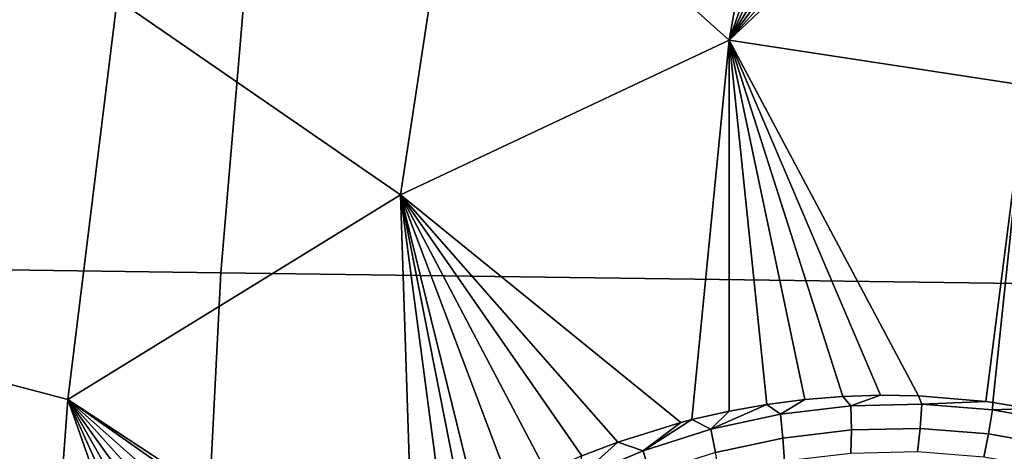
# Model space of a CAD drawing. Header units: metres. Extents: x -240 to 45, y -77 to 27.
# Tile 162 of 256: x -230.151 to -228.457, y 1.297 to 2.04. Entities that reach past the tile are written whole.
import ezdxf

# ---------------------------------------------------------------- set-up
doc = ezdxf.new("R2010")
doc.units = ezdxf.units.M
doc.layers.add('solid_102011X2', color=7, linetype='CONTINUOUS')

msp = doc.modelspace()

# ---------------------------------------------------------------- linework, layer by layer
at = {"layer": 'solid_102011X2'}
for points in [[(-229.495911, 1.739158, 275.745544), (-229.983505, 2.075526, 275.80191), (-229.865585, 2.759507, 275.772064), (-229.392563, 2.418429, 275.719299)], [(-228.832916, 2.669399, 275.611359), (-228.815201, 2.658098, 275.607574), (-228.930008, 2.005144, 275.636841), (-229.392563, 2.418429, 275.719299)], [(-228.76915, 2.656045, 275.596558), (-228.72023, 2.603489, 275.586548), (-228.930008, 2.005144, 275.636841), (-228.815201, 2.658098, 275.607574)], [(-228.72023, 2.603489, 275.586548), (-228.661987, 2.574609, 275.572998), (-228.930008, 2.005144, 275.636841)], [(-228.661987, 2.574609, 275.572998), (-228.602707, 2.548554, 275.558685), (-228.930008, 2.005144, 275.636841)], [(-228.550217, 2.544354, 275.545197), (-228.542526, 2.525353, 275.543671), (-228.930008, 2.005144, 275.636841), (-228.602707, 2.548554, 275.558685)], [(-228.542526, 2.525353, 275.543671), (-228.481674, 2.505091, 275.527985), (-228.930008, 2.005144, 275.636841)], [(-228.481674, 2.505091, 275.527985), (-228.420288, 2.487783, 275.511658), (-228.930008, 2.005144, 275.636841)], [(-228.420288, 2.487783, 275.511658), (-228.358566, 2.473484, 275.49472), (-228.4189, 1.927299, 275.509308), (-228.930008, 2.005144, 275.636841)], [(-229.73732, 2.404558, 294.802338), (-231.136063, 2.433489, 293.043488), (-231.205307, 1.624111, 293.085846), (-229.805145, 1.6048, 294.845032)], [(-228.930008, 2.005144, 275.636841), (-229.495911, 1.739158, 275.745544), (-229.392563, 2.418429, 275.719299)], [(-228.322418, 2.375952, 296.540955), (-229.73732, 2.404558, 294.802338), (-229.805145, 1.6048, 294.845032), (-228.388901, 1.585706, 296.583893)], [(-230.068146, 1.386503, 275.823334), (-230.589386, 1.523582, 275.855957), (-230.490021, 2.280086, 275.830933), (-229.983505, 2.075526, 275.80191)], [(-229.495911, 1.739158, 275.745544), (-230.068146, 1.386503, 275.823334), (-229.983505, 2.075526, 275.80191)], [(-228.994644, 1.352007, 275.653931), (-229.013184, 1.347177, 275.65802), (-229.495911, 1.739158, 275.745544), (-228.930008, 2.005144, 275.636841)], [(-228.930191, 1.366686, 275.639435), (-228.994644, 1.352007, 275.653931), (-228.930008, 2.005144, 275.636841)], [(-228.86525, 1.378257, 275.624359), (-228.930191, 1.366686, 275.639435), (-228.930008, 2.005144, 275.636841)], [(-228.800064, 1.386664, 275.608765), (-228.86525, 1.378257, 275.624359), (-228.930008, 2.005144, 275.636841)], [(-228.734756, 1.39193, 275.59259), (-228.800064, 1.386664, 275.608765), (-228.930008, 2.005144, 275.636841)], [(-228.669556, 1.394032, 275.575989), (-228.734756, 1.39193, 275.59259), (-228.930008, 2.005144, 275.636841)], [(-228.60463, 1.392998, 275.558899), (-228.669556, 1.394032, 275.575989), (-228.930008, 2.005144, 275.636841)], [(-228.4189, 1.927299, 275.509308), (-228.488602, 1.383216, 275.527069), (-228.60463, 1.392998, 275.558899), (-228.930008, 2.005144, 275.636841)], [(-228.476318, 1.381579, 275.523621), (-228.488602, 1.383216, 275.527069), (-228.4189, 1.927299, 275.509308)], [(-228.413269, 1.371313, 275.505493), (-228.476318, 1.381579, 275.523621), (-228.4189, 1.927299, 275.509308), (-227.916458, 1.848585, 275.351257)], [(-229.475525, 1.127102, 275.748169), (-229.566025, 1.05602, 275.763336), (-230.068146, 1.386503, 275.823334), (-229.495911, 1.739158, 275.745544)], [(-229.420258, 1.165061, 275.738525), (-229.475525, 1.127102, 275.748169), (-229.495911, 1.739158, 275.745544)], [(-229.386887, 1.186201, 275.732544), (-229.420258, 1.165061, 275.738525), (-229.495911, 1.739158, 275.745544)], [(-229.363281, 1.200394, 275.728271), (-229.386887, 1.186201, 275.732544), (-229.495911, 1.739158, 275.745544)], [(-229.304794, 1.232942, 275.717407), (-229.363281, 1.200394, 275.728271), (-229.495911, 1.739158, 275.745544)], [(-229.244888, 1.26269, 275.705933), (-229.304794, 1.232942, 275.717407), (-229.495911, 1.739158, 275.745544)], [(-229.183807, 1.289497, 275.693848), (-229.244888, 1.26269, 275.705933), (-229.495911, 1.739158, 275.745544)], [(-229.121597, 1.313369, 275.681152), (-229.183807, 1.289497, 275.693848), (-229.495911, 1.739158, 275.745544)], [(-229.013184, 1.347177, 275.65802), (-229.121597, 1.313369, 275.681152), (-229.495911, 1.739158, 275.745544)], [(-229.805145, 1.6048, 294.845032), (-231.205307, 1.624111, 293.085846), (-231.246902, 0.812266, 293.111298), (-229.845871, 0.802607, 294.870636)], [(-228.388901, 1.585706, 296.583893), (-229.805145, 1.6048, 294.845032), (-229.845871, 0.802607, 294.870636), (-228.428818, 0.793057, 296.60965)], [(-230.119171, 0.694105, 275.836243), (-230.649307, 0.762858, 275.871033), (-230.589386, 1.523582, 275.855957), (-230.068146, 1.386503, 275.823334)], [(-228.720612, 1.375845, 275.588562), (-228.84198, 1.361438, 275.618195), (-228.800064, 1.386664, 275.608765), (-228.734756, 1.39193, 275.59259)], [(-228.720612, 1.375845, 275.588562), (-228.734756, 1.39193, 275.59259), (-228.669556, 1.394032, 275.575989)], [(-228.598587, 1.378441, 275.556915), (-228.720612, 1.375845, 275.588562), (-228.669556, 1.394032, 275.575989), (-228.60463, 1.392998, 275.558899)], [(-228.598587, 1.378441, 275.556915), (-228.60463, 1.392998, 275.558899), (-228.488602, 1.383216, 275.527069)], [(-229.8405, 0.741172, 275.804657), (-229.874802, 0.684583, 275.809326), (-230.119171, 0.694105, 275.836243), (-230.068146, 1.386503, 275.823334)], [(-229.803467, 0.796227, 275.799469), (-229.8405, 0.741172, 275.804657), (-230.068146, 1.386503, 275.823334)], [(-229.763809, 0.849562, 275.793793), (-229.803467, 0.796227, 275.799469), (-230.068146, 1.386503, 275.823334)], [(-229.721558, 0.90111, 275.787567), (-229.763809, 0.849562, 275.793793), (-230.068146, 1.386503, 275.823334)], [(-229.676849, 0.950707, 275.780823), (-229.721558, 0.90111, 275.787567), (-230.068146, 1.386503, 275.823334)], [(-229.652679, 0.953821, 275.776886), (-229.676849, 0.950707, 275.780823), (-230.068146, 1.386503, 275.823334), (-229.629761, 0.998242, 275.773529)], [(-229.580414, 1.043572, 275.765656), (-229.629761, 0.998242, 275.773529), (-230.068146, 1.386503, 275.823334)], [(-229.566025, 1.05602, 275.763336), (-229.580414, 1.043572, 275.765656), (-230.068146, 1.386503, 275.823334)], [(-228.961487, 1.335518, 275.64563), (-228.930191, 1.366686, 275.639435), (-228.86525, 1.378257, 275.624359)], [(-228.84198, 1.361438, 275.618195), (-228.961487, 1.335518, 275.64563), (-228.86525, 1.378257, 275.624359)], [(-228.84198, 1.361438, 275.618195), (-228.86525, 1.378257, 275.624359), (-228.800064, 1.386664, 275.608765)], [(-228.719879, 1.334332, 275.582947), (-228.837585, 1.320337, 275.611359), (-228.84198, 1.361438, 275.618195), (-228.720612, 1.375845, 275.588562)], [(-228.601547, 1.336877, 275.552582), (-228.719879, 1.334332, 275.582947), (-228.720612, 1.375845, 275.588562), (-228.598587, 1.378441, 275.556915)], [(-228.48378, 1.327786, 275.520416), (-228.601547, 1.336877, 275.552582), (-228.598587, 1.378441, 275.556915), (-228.477142, 1.369037, 275.523529)], [(-228.477142, 1.369037, 275.523529), (-228.598587, 1.378441, 275.556915), (-228.488602, 1.383216, 275.527069), (-228.476318, 1.381579, 275.523621)], [(-228.477142, 1.369037, 275.523529), (-228.476318, 1.381579, 275.523621), (-228.413269, 1.371313, 275.505493)], [(-228.961487, 1.335518, 275.64563), (-228.994644, 1.352007, 275.653931), (-228.930191, 1.366686, 275.639435)], [(-228.837585, 1.320337, 275.611359), (-228.953522, 1.295182, 275.637573), (-228.961487, 1.335518, 275.64563), (-228.84198, 1.361438, 275.618195)], [(-228.367783, 1.307123, 275.486877), (-228.48378, 1.327786, 275.520416), (-228.477142, 1.369037, 275.523529), (-228.357513, 1.347696, 275.488739)], [(-228.357513, 1.347696, 275.488739), (-228.477142, 1.369037, 275.523529), (-228.413269, 1.371313, 275.505493)], [(-229.078018, 1.2985, 275.670746), (-229.121597, 1.313369, 275.681152), (-229.013184, 1.347177, 275.65802)], [(-229.078018, 1.2985, 275.670746), (-229.013184, 1.347177, 275.65802), (-228.994644, 1.352007, 275.653931)], [(-228.961487, 1.335518, 275.64563), (-229.078018, 1.2985, 275.670746), (-228.994644, 1.352007, 275.653931)], [(-228.953522, 1.295182, 275.637573), (-229.066589, 1.259266, 275.66153), (-229.078018, 1.2985, 275.670746), (-228.961487, 1.335518, 275.64563)], [(-228.720596, 1.293955, 275.571808), (-228.834702, 1.280415, 275.598969), (-228.837585, 1.320337, 275.611359), (-228.719879, 1.334332, 275.582947)], [(-228.605942, 1.296409, 275.542664), (-228.720596, 1.293955, 275.571808), (-228.719879, 1.334332, 275.582947), (-228.601547, 1.336877, 275.552582)], [(-228.491852, 1.287599, 275.511749), (-228.605942, 1.296409, 275.542664), (-228.601547, 1.336877, 275.552582), (-228.48378, 1.327786, 275.520416)], [(-228.379486, 1.267588, 275.479431), (-228.491852, 1.287599, 275.511749), (-228.48378, 1.327786, 275.520416), (-228.367783, 1.307123, 275.486877)], [(-229.190567, 1.25095, 275.693542), (-229.183807, 1.289497, 275.693848), (-229.121597, 1.313369, 275.681152)], [(-229.078018, 1.2985, 275.670746), (-229.190567, 1.25095, 275.693542), (-229.121597, 1.313369, 275.681152)], [(-228.834702, 1.280415, 275.598969), (-228.947098, 1.256068, 275.624023), (-228.953522, 1.295182, 275.637573), (-228.837585, 1.320337, 275.611359)], [(-229.066589, 1.259266, 275.66153), (-229.175781, 1.213141, 275.683167), (-229.190567, 1.25095, 275.693542), (-229.078018, 1.2985, 275.670746)]]:
    msp.add_3dface(points, dxfattribs=at)

doc.saveas('drawing.dxf')
